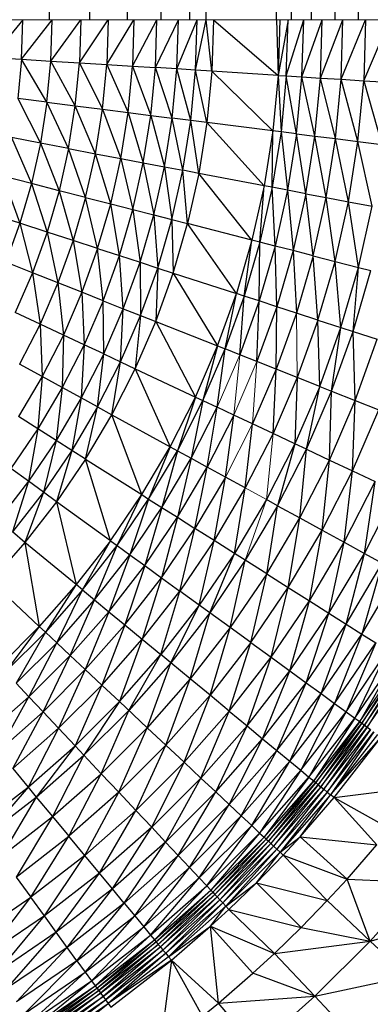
# Paper-space layout '_Front' of a CAD drawing. Header units: millimetres. Extents: x 0 to 1300, y 0 to 650.
# Tile 33 of 51: x 1285 to 1291, y 9 to 26. Entities that reach past the tile are written whole.
import ezdxf

# ---------------------------------------------------------------- set-up
doc = ezdxf.new("R2010")
doc.units = ezdxf.units.MM

psp = doc.layouts.new('_Front')

# ---------------------------------------------------------------- linework, layer by layer
at = {"color": 7, "linetype": 'Continuous', "lineweight": 25}
for p, q in [((1285.657, 26.301), (1286.369, 624.049)), ((1285.657, 26.301), (1285.657, 624.049)), ((1286.369, 26.301), (1287.029, 624.049)), ((1286.369, 26.301), (1286.369, 624.049)), ((1287.029, 26.301), (1287.029, 624.049)), ((1287.029, 26.301), (1287.618, 624.049)), ((1287.618, 26.301), (1287.618, 624.049)), ((1287.618, 26.301), (1288.123, 624.049)), ((1288.123, 26.301), (1288.411, 624.049)), ((1288.123, 26.301), (1288.123, 624.049)), ((1289.648, 26.301), (1288.411, 624.049)), ((1288.411, 26.301), (1288.411, 624.049)), ((1289.91, 26.301), (1289.648, 624.049)), ((1289.648, 26.301), (1289.648, 624.049)), ((1290.264, 26.301), (1289.91, 624.049)), ((1289.91, 26.301), (1289.91, 624.049)), ((1290.676, 26.301), (1290.264, 624.049)), ((1290.264, 26.301), (1290.264, 624.049)), ((1291.086, 26.301), (1290.676, 624.049)), ((1290.676, 26.301), (1290.676, 624.049)), ((1291.086, 26.301), (1291.086, 624.049)), ((1285.189, 26.301), (1284.647, 25.638)), ((1285.167, 25.605), (1285.705, 26.301)), ((1285.167, 25.605), (1285.189, 26.301)), ((1285.682, 25.573), (1286.207, 26.301)), ((1285.682, 25.573), (1285.705, 26.301)), ((1286.183, 25.542), (1286.689, 26.301)), ((1286.207, 26.301), (1286.183, 25.542)), ((1286.664, 25.511), (1287.143, 26.301)), ((1286.689, 26.301), (1286.664, 25.511)), ((1287.117, 25.483), (1287.545, 26.301)), ((1287.143, 26.301), (1287.117, 25.483)), ((1287.519, 25.458), (1287.925, 26.301)), ((1287.519, 25.458), (1287.545, 26.301)), ((1287.898, 25.434), (1288.252, 26.301)), ((1287.898, 25.434), (1287.925, 26.301)), ((1288.224, 25.413), (1288.411, 26.301)), ((1288.224, 25.413), (1288.252, 26.301)), ((1288.51, 25.395), (1288.411, 26.301)), ((1288.538, 26.301), (1288.51, 25.395)), ((1288.538, 26.301), (1289.676, 25.322)), ((1289.648, 26.301), (1289.676, 25.322)), ((1289.851, 26.301), (1289.676, 25.322)), ((1289.706, 26.301), (1289.676, 25.322)), ((1289.82, 25.313), (1290.126, 26.301)), ((1289.82, 25.313), (1289.851, 26.301)), ((1290.094, 25.296), (1290.451, 26.301)), ((1290.094, 25.296), (1290.126, 26.301)), ((1290.419, 25.275), (1290.815, 26.301)), ((1290.419, 25.275), (1290.451, 26.301)), ((1290.782, 25.252), (1291.213, 26.301)), ((1290.782, 25.252), (1290.815, 26.301)), ((1291.179, 25.227), (1291.636, 26.301)), ((1291.213, 26.301), (1291.179, 25.227)), ((1284.647, 25.638), (1285.167, 25.605)), ((1285.167, 25.605), (1285.102, 24.913)), ((1285.167, 25.605), (1285.682, 25.573)), ((1285.613, 24.848), (1285.167, 25.605)), ((1285.613, 24.848), (1285.682, 25.573)), ((1285.682, 25.573), (1286.183, 25.542)), ((1286.112, 24.785), (1285.682, 25.573)), ((1286.112, 24.785), (1286.183, 25.542)), ((1286.183, 25.542), (1286.664, 25.511)), ((1286.183, 25.542), (1286.59, 24.725)), ((1286.59, 24.725), (1286.664, 25.511)), ((1286.664, 25.511), (1287.117, 25.483)), ((1286.664, 25.511), (1287.04, 24.668)), ((1287.04, 24.668), (1287.117, 25.483)), ((1287.117, 25.483), (1287.519, 25.458)), ((1287.117, 25.483), (1287.439, 24.618)), ((1287.439, 24.618), (1287.519, 25.458)), ((1287.816, 24.57), (1287.519, 25.458)), ((1287.898, 25.434), (1287.519, 25.458)), ((1287.816, 24.57), (1287.898, 25.434)), ((1288.224, 25.413), (1287.898, 25.434)), ((1288.141, 24.529), (1287.898, 25.434)), ((1288.141, 24.529), (1288.224, 25.413)), ((1288.51, 25.395), (1288.224, 25.413)), ((1288.425, 24.493), (1288.224, 25.413)), ((1288.51, 25.395), (1288.425, 24.493)), ((1289.676, 25.322), (1288.51, 25.395)), ((1289.583, 24.347), (1288.51, 25.395)), ((1289.676, 25.322), (1289.583, 24.347)), ((1289.676, 25.322), (1289.727, 24.329)), ((1289.676, 25.322), (1289.82, 25.313)), ((1289.82, 25.313), (1289.727, 24.329)), ((1289.999, 24.294), (1289.82, 25.313)), ((1289.82, 25.313), (1290.094, 25.296)), ((1289.999, 24.294), (1290.094, 25.296)), ((1290.094, 25.296), (1290.419, 25.275)), ((1290.323, 24.253), (1290.094, 25.296)), ((1290.323, 24.253), (1290.419, 25.275)), ((1290.419, 25.275), (1290.782, 25.252)), ((1290.683, 24.208), (1290.419, 25.275)), ((1290.683, 24.208), (1290.782, 25.252)), ((1290.782, 25.252), (1291.179, 25.227)), ((1291.078, 24.158), (1290.782, 25.252)), ((1291.078, 24.158), (1291.179, 25.227)), ((1291.179, 25.227), (1291.602, 25.201)), ((1291.179, 25.227), (1291.498, 24.105)), ((1285.102, 24.913), (1285.499, 24.129)), ((1285.613, 24.848), (1285.102, 24.913)), ((1285.613, 24.848), (1285.499, 24.129)), ((1285.613, 24.848), (1286.112, 24.785)), ((1285.993, 24.035), (1285.613, 24.848)), ((1285.993, 24.035), (1286.112, 24.785)), ((1286.112, 24.785), (1286.59, 24.725)), ((1286.466, 23.944), (1286.112, 24.785)), ((1286.466, 23.944), (1286.59, 24.725)), ((1286.59, 24.725), (1286.912, 23.859)), ((1286.59, 24.725), (1287.04, 24.668)), ((1286.912, 23.859), (1287.04, 24.668)), ((1287.04, 24.668), (1287.439, 24.618)), ((1287.04, 24.668), (1287.307, 23.784)), ((1287.307, 23.784), (1287.439, 24.618)), ((1287.439, 24.618), (1287.816, 24.57)), ((1287.439, 24.618), (1287.68, 23.713)), ((1287.68, 23.713), (1287.816, 24.57)), ((1288.141, 24.529), (1287.816, 24.57)), ((1288.002, 23.652), (1287.816, 24.57)), ((1288.002, 23.652), (1288.141, 24.529)), ((1288.425, 24.493), (1288.141, 24.529)), ((1288.283, 23.598), (1288.141, 24.529)), ((1288.425, 24.493), (1288.283, 23.598)), ((1289.43, 23.379), (1288.425, 24.493)), ((1289.583, 24.347), (1288.425, 24.493)), ((1289.583, 24.347), (1289.43, 23.379)), ((1289.572, 23.352), (1289.583, 24.347)), ((1289.727, 24.329), (1289.572, 23.352)), ((1289.727, 24.329), (1289.583, 24.347)), ((1289.999, 24.294), (1289.727, 24.329)), ((1289.727, 24.329), (1289.842, 23.301)), ((1289.999, 24.294), (1289.842, 23.301)), ((1290.162, 23.24), (1289.999, 24.294)), ((1289.999, 24.294), (1290.323, 24.253)), ((1290.162, 23.24), (1290.323, 24.253)), ((1290.519, 23.171), (1290.323, 24.253)), ((1290.323, 24.253), (1290.683, 24.208)), ((1284.993, 24.226), (1285.34, 23.418)), ((1285.499, 24.129), (1284.993, 24.226)), ((1285.499, 24.129), (1285.34, 23.418)), ((1285.993, 24.035), (1285.499, 24.129)), ((1285.499, 24.129), (1285.827, 23.293)), ((1290.519, 23.171), (1290.683, 24.208)), ((1290.683, 24.208), (1291.078, 24.158)), ((1290.91, 23.097), (1290.683, 24.208)), ((1290.91, 23.097), (1291.078, 24.158)), ((1291.078, 24.158), (1291.498, 24.105)), ((1291.326, 23.018), (1291.078, 24.158)), ((1285.993, 24.035), (1285.827, 23.293)), ((1286.294, 23.174), (1285.993, 24.035)), ((1285.993, 24.035), (1286.466, 23.944)), ((1286.294, 23.174), (1286.466, 23.944)), ((1286.466, 23.944), (1286.912, 23.859)), ((1286.734, 23.061), (1286.466, 23.944)), ((1286.734, 23.061), (1286.912, 23.859)), ((1286.912, 23.859), (1287.123, 22.961)), ((1286.912, 23.859), (1287.307, 23.784)), ((1287.123, 22.961), (1287.307, 23.784)), ((1287.307, 23.784), (1287.68, 23.713)), ((1287.307, 23.784), (1287.491, 22.866)), ((1287.491, 22.866), (1287.68, 23.713)), ((1287.68, 23.713), (1287.808, 22.785)), ((1287.68, 23.713), (1288.002, 23.652)), ((1287.808, 22.785), (1288.002, 23.652)), ((1288.283, 23.598), (1288.002, 23.652)), ((1288.085, 22.714), (1288.002, 23.652)), ((1288.283, 23.598), (1288.085, 22.714)), ((1289.43, 23.379), (1288.283, 23.598)), ((1289.216, 22.423), (1288.283, 23.598)), ((1285.34, 23.418), (1284.841, 23.547)), ((1284.841, 23.547), (1285.137, 22.719)), ((1285.34, 23.418), (1285.137, 22.719)), ((1285.827, 23.293), (1285.34, 23.418)), ((1285.34, 23.418), (1285.615, 22.564)), ((1285.827, 23.293), (1285.615, 22.564)), ((1285.827, 23.293), (1286.074, 22.415)), ((1286.294, 23.174), (1285.827, 23.293)), ((1289.43, 23.379), (1289.216, 22.423)), ((1289.357, 22.387), (1289.43, 23.379)), ((1289.572, 23.352), (1289.357, 22.387)), ((1289.572, 23.352), (1289.43, 23.379)), ((1289.623, 22.319), (1289.572, 23.352)), ((1289.842, 23.301), (1289.572, 23.352)), ((1289.842, 23.301), (1289.623, 22.319)), ((1289.842, 23.301), (1289.938, 22.238)), ((1290.162, 23.24), (1289.842, 23.301)), ((1290.162, 23.24), (1289.938, 22.238)), ((1290.162, 23.24), (1290.519, 23.171)), ((1290.29, 22.147), (1290.162, 23.24)), ((1286.294, 23.174), (1286.074, 22.415)), ((1286.505, 22.275), (1286.294, 23.174)), ((1286.294, 23.174), (1286.734, 23.061)), ((1286.505, 22.275), (1286.734, 23.061)), ((1286.734, 23.061), (1287.123, 22.961)), ((1286.888, 22.15), (1286.734, 23.061)), ((1290.29, 22.147), (1290.519, 23.171)), ((1290.519, 23.171), (1290.91, 23.097)), ((1290.676, 22.048), (1290.519, 23.171)), ((1290.676, 22.048), (1290.91, 23.097)), ((1290.91, 23.097), (1291.326, 23.018)), ((1291.086, 21.943), (1290.91, 23.097)), ((1285.137, 22.719), (1284.647, 22.878)), ((1286.888, 22.15), (1287.123, 22.961)), ((1287.123, 22.961), (1287.249, 22.033)), ((1287.123, 22.961), (1287.491, 22.866)), ((1287.249, 22.033), (1287.491, 22.866)), ((1287.491, 22.866), (1287.808, 22.785)), ((1287.491, 22.866), (1287.56, 21.932)), ((1291.086, 21.943), (1291.326, 23.018)), ((1285.137, 22.719), (1284.891, 22.034)), ((1285.615, 22.564), (1285.137, 22.719)), ((1285.137, 22.719), (1285.358, 21.849)), ((1287.56, 21.932), (1287.808, 22.785)), ((1287.808, 22.785), (1288.085, 22.714)), ((1287.808, 22.785), (1287.832, 21.843)), ((1287.832, 21.843), (1288.085, 22.714)), ((1289.216, 22.423), (1288.085, 22.714)), ((1288.943, 21.483), (1288.085, 22.714)), ((1285.615, 22.564), (1285.358, 21.849)), ((1286.074, 22.415), (1285.615, 22.564)), ((1285.615, 22.564), (1285.806, 21.672)), ((1286.074, 22.415), (1285.806, 21.672)), ((1286.505, 22.275), (1286.074, 22.415)), ((1286.074, 22.415), (1286.228, 21.505)), ((1289.216, 22.423), (1288.943, 21.483)), ((1289.081, 21.438), (1289.216, 22.423)), ((1289.357, 22.387), (1289.081, 21.438)), ((1289.357, 22.387), (1289.216, 22.423)), ((1289.342, 21.353), (1289.357, 22.387)), ((1289.623, 22.319), (1289.357, 22.387)), ((1286.505, 22.275), (1286.228, 21.505)), ((1286.505, 22.275), (1286.888, 22.15)), ((1286.602, 21.357), (1286.505, 22.275)), ((1289.623, 22.319), (1289.342, 21.353)), ((1289.938, 22.238), (1289.623, 22.319)), ((1289.652, 21.252), (1289.623, 22.319)), ((1289.938, 22.238), (1289.652, 21.252)), ((1290.29, 22.147), (1289.938, 22.238)), ((1289.938, 22.238), (1289.998, 21.14)), ((1285.358, 21.849), (1284.891, 22.034)), ((1286.602, 21.357), (1286.888, 22.15)), ((1286.888, 22.15), (1287.249, 22.033)), ((1286.955, 21.217), (1286.888, 22.15)), ((1286.955, 21.217), (1287.249, 22.033)), ((1287.249, 22.033), (1287.259, 21.096)), ((1287.249, 22.033), (1287.56, 21.932)), ((1290.29, 22.147), (1289.998, 21.14)), ((1290.29, 22.147), (1290.676, 22.048)), ((1290.376, 21.017), (1290.29, 22.147)), ((1290.376, 21.017), (1290.676, 22.048)), ((1290.676, 22.048), (1291.086, 21.943)), ((1290.779, 20.886), (1290.676, 22.048)), ((1285.358, 21.849), (1285.056, 21.152)), ((1286.228, 21.505), (1285.358, 21.849)), ((1285.358, 21.849), (1285.492, 20.947)), ((1287.259, 21.096), (1287.56, 21.932)), ((1287.56, 21.932), (1287.525, 20.991)), ((1287.525, 20.991), (1287.832, 21.843)), ((1287.56, 21.932), (1287.832, 21.843)), ((1287.832, 21.843), (1288.611, 20.561)), ((1287.832, 21.843), (1288.943, 21.483)), ((1290.779, 20.886), (1291.086, 21.943)), ((1290.994, 20.816), (1291.086, 21.943)), ((1290.994, 20.816), (1291.305, 21.887)), ((1291.086, 21.943), (1291.305, 21.887)), ((1285.806, 21.672), (1285.492, 20.947)), ((1285.806, 21.672), (1285.903, 20.753)), ((1286.228, 21.505), (1285.903, 20.753)), ((1286.602, 21.357), (1286.228, 21.505)), ((1286.228, 21.505), (1286.267, 20.582)), ((1288.611, 20.561), (1288.943, 21.483)), ((1288.746, 20.508), (1288.943, 21.483)), ((1289.081, 21.438), (1288.943, 21.483)), ((1286.602, 21.357), (1286.267, 20.582)), ((1286.602, 21.357), (1286.955, 21.217)), ((1286.611, 20.42), (1286.602, 21.357)), ((1289.081, 21.438), (1288.746, 20.508)), ((1289.001, 20.406), (1289.081, 21.438)), ((1289.342, 21.353), (1289.001, 20.406)), ((1289.342, 21.353), (1289.081, 21.438)), ((1289.304, 20.287), (1289.342, 21.353)), ((1289.652, 21.252), (1289.342, 21.353)), ((1285.492, 20.947), (1285.056, 21.152)), ((1286.611, 20.42), (1286.955, 21.217)), ((1286.907, 20.281), (1286.955, 21.217)), ((1286.955, 21.217), (1287.259, 21.096)), ((1289.652, 21.252), (1289.304, 20.287)), ((1289.642, 20.153), (1289.652, 21.252)), ((1289.998, 21.14), (1289.642, 20.153)), ((1289.998, 21.14), (1289.652, 21.252)), ((1290.376, 21.017), (1289.998, 21.14)), ((1286.907, 20.281), (1287.259, 21.096)), ((1287.259, 21.096), (1287.165, 20.159)), ((1287.165, 20.159), (1287.525, 20.991)), ((1287.259, 21.096), (1287.525, 20.991)), ((1287.525, 20.991), (1288.611, 20.561)), ((1287.525, 20.991), (1288.222, 19.662)), ((1290.376, 21.017), (1290.012, 20.006)), ((1290.406, 19.85), (1290.376, 21.017)), ((1290.376, 21.017), (1290.779, 20.886)), ((1285.492, 20.947), (1285.134, 20.243)), ((1285.492, 20.947), (1285.531, 20.024)), ((1285.903, 20.753), (1285.492, 20.947)), ((1290.406, 19.85), (1290.779, 20.886)), ((1290.616, 19.767), (1290.779, 20.886)), ((1290.616, 19.767), (1290.994, 20.816)), ((1290.779, 20.886), (1290.994, 20.816)), ((1291.031, 19.603), (1290.994, 20.816)), ((1290.994, 20.816), (1291.418, 20.678)), ((1285.903, 20.753), (1285.531, 20.024)), ((1285.903, 20.753), (1285.884, 19.83)), ((1286.267, 20.582), (1285.903, 20.753)), ((1291.031, 19.603), (1291.418, 20.678)), ((1286.267, 20.582), (1285.884, 19.83)), ((1286.267, 20.582), (1286.217, 19.647)), ((1286.611, 20.42), (1286.267, 20.582)), ((1288.222, 19.662), (1288.611, 20.561)), ((1288.611, 20.561), (1288.353, 19.6)), ((1288.353, 19.6), (1288.746, 20.508)), ((1288.602, 19.483), (1288.746, 20.508)), ((1288.611, 20.561), (1288.746, 20.508)), ((1289.001, 20.406), (1288.746, 20.508)), ((1286.611, 20.42), (1286.217, 19.647)), ((1286.503, 19.49), (1286.611, 20.42)), ((1286.503, 19.49), (1286.907, 20.281)), ((1286.611, 20.42), (1286.907, 20.281)), ((1286.754, 19.352), (1286.907, 20.281)), ((1286.907, 20.281), (1287.165, 20.159)), ((1289.304, 20.287), (1289.001, 20.406)), ((1289.642, 20.153), (1289.304, 20.287)), ((1285.531, 20.024), (1285.134, 20.243)), ((1286.754, 19.352), (1287.165, 20.159)), ((1287.165, 20.159), (1288.222, 19.662)), ((1287.165, 20.159), (1287.778, 18.789)), ((1289.642, 20.153), (1289.225, 19.19)), ((1289.586, 19.02), (1289.642, 20.153)), ((1290.012, 20.006), (1289.642, 20.153)), ((1285.531, 20.024), (1285.115, 19.319)), ((1285.531, 20.024), (1285.454, 19.104)), ((1285.884, 19.83), (1285.531, 20.024)), ((1290.012, 20.006), (1289.586, 19.02)), ((1290.012, 20.006), (1289.968, 18.84)), ((1290.406, 19.85), (1290.012, 20.006)), ((1285.884, 19.83), (1285.454, 19.104)), ((1285.884, 19.83), (1285.775, 18.9)), ((1286.217, 19.647), (1285.884, 19.83)), ((1290.406, 19.85), (1289.968, 18.84)), ((1290.173, 18.744), (1290.406, 19.85)), ((1290.173, 18.744), (1290.616, 19.767)), ((1290.406, 19.85), (1290.616, 19.767)), ((1290.577, 18.554), (1290.616, 19.767)), ((1290.616, 19.767), (1291.031, 19.603)), ((1286.217, 19.647), (1285.775, 18.9)), ((1286.217, 19.647), (1286.051, 18.725)), ((1286.503, 19.49), (1286.217, 19.647)), ((1287.778, 18.789), (1288.222, 19.662)), ((1288.222, 19.662), (1287.905, 18.719)), ((1287.905, 18.719), (1288.353, 19.6)), ((1288.353, 19.6), (1288.145, 18.587)), ((1288.222, 19.662), (1288.353, 19.6)), ((1288.353, 19.6), (1288.602, 19.483)), ((1290.577, 18.554), (1291.031, 19.603)), ((1290.983, 18.363), (1291.031, 19.603)), ((1291.031, 19.603), (1291.448, 19.438)), ((1286.503, 19.49), (1286.051, 18.725)), ((1286.293, 18.572), (1286.503, 19.49)), ((1286.503, 19.49), (1286.754, 19.352)), ((1288.145, 18.587), (1288.602, 19.483)), ((1288.431, 18.43), (1288.602, 19.483)), ((1288.896, 19.345), (1288.602, 19.483)), ((1290.983, 18.363), (1291.448, 19.438)), ((1285.454, 19.104), (1285.115, 19.319)), ((1286.293, 18.572), (1286.754, 19.352)), ((1287.279, 17.946), (1286.754, 19.352)), ((1286.754, 19.352), (1287.778, 18.789)), ((1288.896, 19.345), (1288.431, 18.43)), ((1288.749, 18.255), (1288.896, 19.345)), ((1289.225, 19.19), (1288.896, 19.345)), ((1285.454, 19.104), (1284.98, 18.406)), ((1285.454, 19.104), (1285.287, 18.183)), ((1285.775, 18.9), (1285.454, 19.104)), ((1289.098, 18.063), (1289.225, 19.19)), ((1289.586, 19.02), (1289.225, 19.19)), ((1285.775, 18.9), (1285.287, 18.183)), ((1285.775, 18.9), (1285.552, 17.991)), ((1286.051, 18.725), (1285.775, 18.9)), ((1289.586, 19.02), (1289.098, 18.063)), ((1289.968, 18.84), (1289.586, 19.02)), ((1286.051, 18.725), (1285.552, 17.991)), ((1286.051, 18.725), (1285.783, 17.822)), ((1286.293, 18.572), (1286.051, 18.725)), ((1287.279, 17.946), (1287.778, 18.789)), ((1287.778, 18.789), (1287.401, 17.868)), ((1287.401, 17.868), (1287.905, 18.719)), ((1287.905, 18.719), (1287.633, 17.721)), ((1287.778, 18.789), (1287.905, 18.719)), ((1287.905, 18.719), (1288.145, 18.587)), ((1289.968, 18.84), (1289.469, 17.859)), ((1289.968, 18.84), (1289.667, 17.751)), ((1289.667, 17.751), (1290.173, 18.744)), ((1290.173, 18.744), (1289.968, 18.84)), ((1290.058, 17.535), (1290.173, 18.744)), ((1290.173, 18.744), (1290.577, 18.554)), ((1286.293, 18.572), (1285.783, 17.822)), ((1286.293, 18.572), (1287.279, 17.946)), ((1286.728, 17.136), (1286.293, 18.572)), ((1287.633, 17.721), (1288.145, 18.587)), ((1288.145, 18.587), (1287.908, 17.547)), ((1288.145, 18.587), (1288.431, 18.43)), ((1290.058, 17.535), (1290.577, 18.554)), ((1290.452, 17.319), (1290.577, 18.554)), ((1290.577, 18.554), (1290.983, 18.363)), ((1285.287, 18.183), (1284.98, 18.406)), ((1287.908, 17.547), (1288.431, 18.43)), ((1288.215, 17.352), (1288.431, 18.43)), ((1288.749, 18.255), (1288.431, 18.43)), ((1290.452, 17.319), (1290.983, 18.363)), ((1290.837, 17.107), (1290.983, 18.363)), ((1290.983, 18.363), (1291.381, 18.176)), ((1288.749, 18.255), (1288.215, 17.352)), ((1288.551, 17.139), (1288.749, 18.255)), ((1289.098, 18.063), (1288.749, 18.255)), ((1285.287, 18.183), (1284.755, 17.497)), ((1285.287, 18.183), (1285.008, 17.289)), ((1285.552, 17.991), (1285.287, 18.183)), ((1289.098, 18.063), (1288.551, 17.139)), ((1288.908, 16.912), (1289.098, 18.063)), ((1290.837, 17.107), (1291.381, 18.176)), ((1291.191, 16.912), (1291.381, 18.176)), ((1285.552, 17.991), (1285.008, 17.289)), ((1285.552, 17.991), (1285.228, 17.106)), ((1285.783, 17.822), (1285.552, 17.991)), ((1286.728, 17.136), (1287.279, 17.946)), ((1286.846, 17.051), (1287.279, 17.946)), ((1286.846, 17.051), (1287.401, 17.868)), ((1287.401, 17.868), (1287.068, 16.889)), ((1287.279, 17.946), (1287.401, 17.868)), ((1287.401, 17.868), (1287.633, 17.721)), ((1289.469, 17.859), (1288.908, 16.912)), ((1289.667, 17.751), (1289.469, 17.859)), ((1291.191, 16.912), (1291.747, 18.003)), ((1285.783, 17.822), (1285.228, 17.106)), ((1286.728, 17.136), (1285.783, 17.822)), ((1285.783, 17.822), (1286.128, 16.362)), ((1287.068, 16.889), (1287.633, 17.721)), ((1287.633, 17.721), (1287.331, 16.698)), ((1287.633, 17.721), (1287.908, 17.547)), ((1289.667, 17.751), (1289.099, 16.791)), ((1289.476, 16.552), (1289.667, 17.751)), ((1289.667, 17.751), (1290.058, 17.535)), ((1287.331, 16.698), (1287.908, 17.547)), ((1287.908, 17.547), (1287.625, 16.484)), ((1287.908, 17.547), (1288.215, 17.352)), ((1289.476, 16.552), (1290.058, 17.535)), ((1289.855, 16.311), (1290.058, 17.535)), ((1290.058, 17.535), (1290.452, 17.319)), ((1287.625, 16.484), (1288.215, 17.352)), ((1287.948, 16.25), (1288.215, 17.352)), ((1288.551, 17.139), (1288.215, 17.352)), ((1285.228, 17.106), (1285.008, 17.289)), ((1289.855, 16.311), (1290.452, 17.319)), ((1290.226, 16.076), (1290.452, 17.319)), ((1290.452, 17.319), (1290.837, 17.107)), ((1285.228, 17.106), (1284.629, 16.427)), ((1285.228, 17.106), (1285.48, 15.627)), ((1286.128, 16.362), (1285.228, 17.106)), ((1286.728, 17.136), (1286.128, 16.362)), ((1286.24, 16.27), (1286.728, 17.136)), ((1286.24, 16.27), (1286.846, 17.051)), ((1286.451, 16.094), (1286.846, 17.051)), ((1286.728, 17.136), (1286.846, 17.051)), ((1286.846, 17.051), (1287.068, 16.889)), ((1288.551, 17.139), (1287.948, 16.25)), ((1288.29, 16.001), (1288.551, 17.139)), ((1288.908, 16.912), (1288.551, 17.139)), ((1290.226, 16.076), (1290.837, 17.107)), ((1290.568, 15.859), (1290.837, 17.107)), ((1290.837, 17.107), (1291.191, 16.912)), ((1286.451, 16.094), (1287.068, 16.889)), ((1287.068, 16.889), (1286.702, 15.887)), ((1287.068, 16.889), (1287.331, 16.698)), ((1288.908, 16.912), (1288.29, 16.001)), ((1288.473, 15.869), (1288.908, 16.912)), ((1289.099, 16.791), (1288.908, 16.912)), ((1290.568, 15.859), (1291.191, 16.912)), ((1290.869, 15.668), (1291.191, 16.912)), ((1291.191, 16.912), (1291.503, 16.741)), ((1286.702, 15.887), (1287.331, 16.698)), ((1287.331, 16.698), (1286.982, 15.655)), ((1287.331, 16.698), (1287.625, 16.484)), ((1289.099, 16.791), (1288.473, 15.869)), ((1288.834, 15.606), (1289.099, 16.791)), ((1289.476, 16.552), (1289.099, 16.791)), ((1290.869, 15.668), (1291.503, 16.741)), ((1291.503, 16.741), (1291.145, 15.493)), ((1286.982, 15.655), (1287.625, 16.484)), ((1287.625, 16.484), (1287.289, 15.401)), ((1287.625, 16.484), (1287.948, 16.25)), ((1289.476, 16.552), (1288.834, 15.606)), ((1289.197, 15.342), (1289.476, 16.552)), ((1289.476, 16.552), (1289.855, 16.311)), ((1291.145, 15.493), (1291.79, 16.583)), ((1285.48, 15.627), (1284.629, 16.427)), ((1286.128, 16.362), (1285.48, 15.627)), ((1286.128, 16.362), (1285.586, 15.528)), ((1286.24, 16.27), (1286.128, 16.362)), ((1289.197, 15.342), (1289.855, 16.311)), ((1289.553, 15.084), (1289.855, 16.311)), ((1289.855, 16.311), (1290.226, 16.076)), ((1286.24, 16.27), (1285.586, 15.528)), ((1285.786, 15.34), (1286.24, 16.27)), ((1286.24, 16.27), (1286.451, 16.094)), ((1287.289, 15.401), (1287.948, 16.25)), ((1287.615, 15.132), (1287.948, 16.25)), ((1288.29, 16.001), (1287.948, 16.25)), ((1285.786, 15.34), (1286.451, 16.094)), ((1286.023, 15.117), (1286.451, 16.094)), ((1286.451, 16.094), (1286.702, 15.887)), ((1288.29, 16.001), (1287.615, 15.132)), ((1287.789, 14.988), (1288.29, 16.001)), ((1288.473, 15.869), (1288.29, 16.001)), ((1289.553, 15.084), (1290.226, 16.076)), ((1289.88, 14.846), (1290.226, 16.076)), ((1290.226, 16.076), (1290.568, 15.859)), ((1286.023, 15.117), (1286.702, 15.887)), ((1286.702, 15.887), (1286.288, 14.868)), ((1286.702, 15.887), (1286.982, 15.655)), ((1288.473, 15.869), (1287.789, 14.988)), ((1288.133, 14.703), (1288.473, 15.869)), ((1288.834, 15.606), (1288.473, 15.869)), ((1289.88, 14.846), (1290.568, 15.859)), ((1290.168, 14.637), (1290.568, 15.859)), ((1290.568, 15.859), (1290.869, 15.668)), ((1285.48, 15.627), (1284.788, 14.934)), ((1285.48, 15.627), (1284.887, 14.829)), ((1285.586, 15.528), (1285.48, 15.627)), ((1286.288, 14.868), (1286.982, 15.655)), ((1286.982, 15.655), (1286.579, 14.596)), ((1286.982, 15.655), (1287.289, 15.401)), ((1288.834, 15.606), (1288.133, 14.703)), ((1288.479, 14.417), (1288.834, 15.606)), ((1289.197, 15.342), (1288.834, 15.606)), ((1290.168, 14.637), (1290.869, 15.668)), ((1290.432, 14.445), (1290.869, 15.668)), ((1290.869, 15.668), (1291.145, 15.493)), ((1285.586, 15.528), (1284.887, 14.829)), ((1285.586, 15.528), (1285.075, 14.629)), ((1285.786, 15.34), (1285.586, 15.528)), ((1290.432, 14.445), (1291.145, 15.493)), ((1291.145, 15.493), (1290.667, 14.274)), ((1291.145, 15.493), (1291.39, 15.337)), ((1285.786, 15.34), (1285.075, 14.629)), ((1285.298, 14.391), (1285.786, 15.34)), ((1285.786, 15.34), (1286.023, 15.117)), ((1286.579, 14.596), (1287.289, 15.401)), ((1287.289, 15.401), (1286.887, 14.306)), ((1287.289, 15.401), (1287.615, 15.132)), ((1289.197, 15.342), (1288.479, 14.417)), ((1288.818, 14.137), (1289.197, 15.342)), ((1289.197, 15.342), (1289.553, 15.084)), ((1290.667, 14.274), (1291.39, 15.337)), ((1291.39, 15.337), (1290.869, 14.127)), ((1285.298, 14.391), (1286.023, 15.117)), ((1285.547, 14.126), (1286.023, 15.117)), ((1286.023, 15.117), (1286.288, 14.868)), ((1286.887, 14.306), (1287.615, 15.132)), ((1287.052, 14.151), (1287.615, 15.132)), ((1287.789, 14.988), (1287.615, 15.132)), ((1288.818, 14.137), (1289.553, 15.084)), ((1289.13, 13.879), (1289.553, 15.084)), ((1289.553, 15.084), (1290.168, 14.637)), ((1290.869, 14.127), (1291.6, 15.204)), ((1291.6, 15.204), (1291.023, 14.016)), ((1291.023, 14.016), (1291.761, 15.102)), ((1291.761, 15.102), (1291.111, 13.952)), ((1287.789, 14.988), (1287.052, 14.151)), ((1287.377, 13.846), (1287.789, 14.988)), ((1288.133, 14.703), (1287.789, 14.988)), ((1291.111, 13.952), (1291.853, 15.043)), ((1291.853, 15.043), (1291.149, 13.924)), ((1291.149, 13.924), (1291.892, 15.018)), ((1291.892, 15.018), (1291.194, 13.891)), ((1291.194, 13.891), (1291.94, 14.988)), ((1291.94, 14.988), (1291.241, 13.857)), ((1291.241, 13.857), (1291.989, 14.957)), ((1285.547, 14.126), (1286.288, 14.868)), ((1286.288, 14.868), (1285.819, 13.836)), ((1286.288, 14.868), (1286.579, 14.596)), ((1289.13, 13.879), (1289.88, 14.846)), ((1289.404, 13.652), (1289.88, 14.846)), ((1285.298, 14.391), (1285.075, 14.629)), ((1285.819, 13.836), (1286.579, 14.596)), ((1286.579, 14.596), (1286.109, 13.528)), ((1286.579, 14.596), (1286.887, 14.306)), ((1288.133, 14.703), (1287.377, 13.846)), ((1287.704, 13.538), (1288.133, 14.703)), ((1288.479, 14.417), (1288.133, 14.703)), ((1289.404, 13.652), (1290.168, 14.637)), ((1289.656, 13.443), (1290.168, 14.637)), ((1290.168, 14.637), (1290.432, 14.445)), ((1285.298, 14.391), (1284.528, 13.713)), ((1284.76, 13.432), (1285.298, 14.391)), ((1285.298, 14.391), (1285.547, 14.126)), ((1288.479, 14.417), (1287.704, 13.538)), ((1288.025, 13.237), (1288.479, 14.417)), ((1288.818, 14.137), (1288.479, 14.417)), ((1289.656, 13.443), (1290.432, 14.445)), ((1289.88, 13.258), (1290.432, 14.445)), ((1290.432, 14.445), (1290.667, 14.274)), ((1286.109, 13.528), (1286.887, 14.306)), ((1286.887, 14.306), (1286.263, 13.363)), ((1287.377, 13.846), (1286.887, 14.306)), ((1289.88, 13.258), (1290.667, 14.274)), ((1290.667, 14.274), (1290.072, 13.099)), ((1290.667, 14.274), (1290.869, 14.127)), ((1284.76, 13.432), (1285.547, 14.126)), ((1285.013, 13.126), (1285.547, 14.126)), ((1285.547, 14.126), (1285.819, 13.836)), ((1286.263, 13.363), (1287.052, 14.151)), ((1286.569, 13.037), (1287.052, 14.151)), ((1288.818, 14.137), (1288.025, 13.237)), ((1288.32, 12.96), (1288.818, 14.137)), ((1288.818, 14.137), (1289.13, 13.879)), ((1290.072, 13.099), (1290.869, 14.127)), ((1290.869, 14.127), (1290.218, 12.978)), ((1290.869, 14.127), (1291.023, 14.016)), ((1288.32, 12.96), (1289.13, 13.879)), ((1288.579, 12.717), (1289.13, 13.879)), ((1289.13, 13.879), (1289.404, 13.652)), ((1290.218, 12.978), (1291.023, 14.016)), ((1291.023, 14.016), (1290.302, 12.909)), ((1290.302, 12.909), (1291.111, 13.952)), ((1291.111, 13.952), (1290.338, 12.879)), ((1290.338, 12.879), (1291.149, 13.924)), ((1291.149, 13.924), (1290.381, 12.843)), ((1290.381, 12.843), (1291.194, 13.891)), ((1291.194, 13.891), (1290.426, 12.806)), ((1290.426, 12.806), (1291.241, 13.857)), ((1291.241, 13.857), (1290.48, 12.762)), ((1291.023, 14.016), (1291.111, 13.952)), ((1291.111, 13.952), (1291.149, 13.924)), ((1291.149, 13.924), (1291.194, 13.891)), ((1291.194, 13.891), (1291.241, 13.857)), ((1291.241, 13.857), (1291.297, 13.816)), ((1285.013, 13.126), (1285.819, 13.836)), ((1285.819, 13.836), (1285.283, 12.8)), ((1285.819, 13.836), (1286.109, 13.528)), ((1287.377, 13.846), (1286.569, 13.037)), ((1286.876, 12.71), (1287.377, 13.846)), ((1287.704, 13.538), (1287.377, 13.846)), ((1290.48, 12.762), (1291.297, 13.816)), ((1291.297, 13.816), (1290.537, 12.714)), ((1290.537, 12.714), (1291.358, 13.772)), ((1291.358, 13.772), (1290.598, 12.664)), ((1291.422, 13.726), (1290.598, 12.664)), ((1285.283, 12.8), (1286.109, 13.528)), ((1286.109, 13.528), (1285.427, 12.626)), ((1286.109, 13.528), (1286.263, 13.363)), ((1287.704, 13.538), (1286.876, 12.71)), ((1287.177, 12.39), (1287.704, 13.538)), ((1288.025, 13.237), (1287.704, 13.538)), ((1288.579, 12.717), (1289.404, 13.652)), ((1288.818, 12.493), (1289.404, 13.652)), ((1289.404, 13.652), (1289.656, 13.443)), ((1290.598, 12.664), (1291.484, 13.68)), ((1290.658, 12.615), (1291.484, 13.68)), ((1285.427, 12.626), (1286.263, 13.363)), ((1286.263, 13.363), (1285.712, 12.281)), ((1286.263, 13.363), (1286.569, 13.037)), ((1288.818, 12.493), (1289.656, 13.443)), ((1289.029, 12.294), (1289.656, 13.443)), ((1289.656, 13.443), (1289.88, 13.258)), ((1288.025, 13.237), (1287.177, 12.39)), ((1287.454, 12.095), (1288.025, 13.237)), ((1288.32, 12.96), (1288.025, 13.237)), ((1289.029, 12.294), (1289.88, 13.258)), ((1289.211, 12.123), (1289.88, 13.258)), ((1289.88, 13.258), (1290.072, 13.099)), ((1285.013, 13.126), (1285.283, 12.8)), ((1285.712, 12.281), (1286.569, 13.037)), ((1285.998, 11.936), (1286.569, 13.037)), ((1286.876, 12.71), (1286.569, 13.037)), ((1289.211, 12.123), (1290.072, 13.099)), ((1290.072, 13.099), (1289.35, 11.993)), ((1290.072, 13.099), (1290.218, 12.978)), ((1288.32, 12.96), (1287.454, 12.095)), ((1287.698, 11.835), (1288.32, 12.96)), ((1288.32, 12.96), (1288.579, 12.717)), ((1289.35, 11.993), (1290.218, 12.978)), ((1290.218, 12.978), (1289.429, 11.919)), ((1289.429, 11.919), (1290.302, 12.909)), ((1290.302, 12.909), (1289.463, 11.887)), ((1289.463, 11.887), (1290.338, 12.879)), ((1290.338, 12.879), (1289.504, 11.848)), ((1289.504, 11.848), (1290.381, 12.843)), ((1290.381, 12.843), (1289.546, 11.809)), ((1290.218, 12.978), (1290.302, 12.909)), ((1290.302, 12.909), (1290.338, 12.879)), ((1290.338, 12.879), (1290.381, 12.843)), ((1290.381, 12.843), (1290.426, 12.806)), ((1284.413, 12.125), (1285.283, 12.8)), ((1285.283, 12.8), (1284.546, 11.942)), ((1285.283, 12.8), (1285.427, 12.626)), ((1286.876, 12.71), (1285.998, 11.936)), ((1286.278, 11.597), (1286.876, 12.71)), ((1287.177, 12.39), (1286.876, 12.71)), ((1287.698, 11.835), (1288.579, 12.717)), ((1287.922, 11.597), (1288.579, 12.717)), ((1288.579, 12.717), (1288.818, 12.493)), ((1289.546, 11.809), (1290.426, 12.806)), ((1290.426, 12.806), (1289.597, 11.761)), ((1289.597, 11.761), (1290.48, 12.762)), ((1290.48, 12.762), (1289.652, 11.71)), ((1289.652, 11.71), (1290.537, 12.714)), ((1290.537, 12.714), (1289.709, 11.656)), ((1290.598, 12.664), (1289.709, 11.656)), ((1290.061, 11.924), (1290.598, 12.664)), ((1290.426, 12.806), (1290.48, 12.762)), ((1290.48, 12.762), (1290.537, 12.714)), ((1290.537, 12.714), (1290.598, 12.664)), ((1290.658, 12.615), (1290.598, 12.664)), ((1290.658, 12.615), (1292.227, 12.816)), ((1284.546, 11.942), (1285.427, 12.626)), ((1285.427, 12.626), (1284.809, 11.581)), ((1285.427, 12.626), (1285.712, 12.281)), ((1287.922, 11.597), (1288.818, 12.493)), ((1288.121, 11.385), (1288.818, 12.493)), ((1288.818, 12.493), (1289.029, 12.294)), ((1290.061, 11.924), (1290.658, 12.615)), ((1290.658, 12.615), (1291.645, 12.068)), ((1291.412, 11.786), (1290.658, 12.615)), ((1287.177, 12.39), (1286.278, 11.597)), ((1286.536, 11.285), (1287.177, 12.39)), ((1287.454, 12.095), (1287.177, 12.39)), ((1284.809, 11.581), (1285.712, 12.281)), ((1285.712, 12.281), (1285.072, 11.218)), ((1285.712, 12.281), (1285.998, 11.936)), ((1288.121, 11.385), (1289.029, 12.294)), ((1288.291, 11.203), (1289.029, 12.294)), ((1289.029, 12.294), (1289.211, 12.123)), ((1287.454, 12.095), (1286.536, 11.285)), ((1286.763, 11.011), (1287.454, 12.095)), ((1287.698, 11.835), (1287.454, 12.095)), ((1288.291, 11.203), (1289.211, 12.123)), ((1288.422, 11.065), (1289.211, 12.123)), ((1288.422, 11.065), (1289.35, 11.993)), ((1289.35, 11.993), (1288.496, 10.985)), ((1289.211, 12.123), (1289.35, 11.993)), ((1289.35, 11.993), (1289.429, 11.919)), ((1285.072, 11.218), (1285.998, 11.936)), ((1285.331, 10.862), (1285.998, 11.936)), ((1286.278, 11.597), (1285.998, 11.936)), ((1287.698, 11.835), (1286.763, 11.011)), ((1286.971, 10.759), (1287.698, 11.835)), ((1287.698, 11.835), (1287.922, 11.597)), ((1288.496, 10.985), (1289.429, 11.919)), ((1289.429, 11.919), (1288.528, 10.952)), ((1288.528, 10.952), (1289.463, 11.887)), ((1289.463, 11.887), (1288.566, 10.911)), ((1288.566, 10.911), (1289.504, 11.848)), ((1289.504, 11.848), (1288.606, 10.868)), ((1288.606, 10.868), (1289.546, 11.809)), ((1289.546, 11.809), (1288.654, 10.817)), ((1289.429, 11.919), (1289.463, 11.887)), ((1289.463, 11.887), (1289.504, 11.848)), ((1289.504, 11.848), (1289.546, 11.809)), ((1289.546, 11.809), (1289.597, 11.761)), ((1289.709, 11.656), (1290.061, 11.924)), ((1289.766, 11.603), (1290.061, 11.924)), ((1290.061, 11.924), (1291.412, 11.786)), ((1290.886, 11.181), (1290.061, 11.924)), ((1290.886, 11.181), (1291.412, 11.786)), ((1288.654, 10.817), (1289.597, 11.761)), ((1289.597, 11.761), (1288.705, 10.763)), ((1288.705, 10.763), (1289.652, 11.71)), ((1289.652, 11.71), (1288.759, 10.706)), ((1289.709, 11.656), (1288.759, 10.706)), ((1289.296, 11.118), (1289.709, 11.656)), ((1289.597, 11.761), (1289.652, 11.71)), ((1289.652, 11.71), (1289.709, 11.656)), ((1289.709, 11.656), (1289.766, 11.603)), ((1286.278, 11.597), (1285.331, 10.862)), ((1285.569, 10.535), (1286.278, 11.597)), ((1286.536, 11.285), (1286.278, 11.597)), ((1286.971, 10.759), (1287.922, 11.597)), ((1287.156, 10.535), (1287.922, 11.597)), ((1287.922, 11.597), (1288.121, 11.385)), ((1289.296, 11.118), (1289.766, 11.603)), ((1289.766, 11.603), (1290.886, 11.181)), ((1290.539, 10.804), (1289.766, 11.603)), ((1286.536, 11.285), (1285.569, 10.535)), ((1285.778, 10.247), (1286.536, 11.285)), ((1286.763, 11.011), (1286.536, 11.285)), ((1287.156, 10.535), (1288.121, 11.385)), ((1287.315, 10.343), (1288.121, 11.385)), ((1288.121, 11.385), (1288.291, 11.203)), ((1285.072, 11.218), (1285.331, 10.862)), ((1287.315, 10.343), (1288.291, 11.203)), ((1287.436, 10.196), (1288.291, 11.203)), ((1288.291, 11.203), (1288.422, 11.065)), ((1288.759, 10.706), (1289.296, 11.118)), ((1288.812, 10.649), (1289.296, 11.118)), ((1289.296, 11.118), (1290.539, 10.804)), ((1290.081, 10.333), (1289.296, 11.118)), ((1290.539, 10.804), (1290.886, 11.181)), ((1290.886, 11.181), (1292.206, 11.12)), ((1291.293, 10.093), (1290.886, 11.181)), ((1291.293, 10.093), (1292.206, 11.12)), ((1286.763, 11.011), (1285.778, 10.247)), ((1285.97, 9.982), (1286.763, 11.011)), ((1286.971, 10.759), (1286.763, 11.011)), ((1287.436, 10.196), (1288.422, 11.065)), ((1287.506, 10.113), (1288.422, 11.065)), ((1287.506, 10.113), (1288.496, 10.985)), ((1288.496, 10.985), (1287.535, 10.077)), ((1287.535, 10.077), (1288.528, 10.952)), ((1288.528, 10.952), (1287.571, 10.034)), ((1288.422, 11.065), (1288.496, 10.985)), ((1288.496, 10.985), (1288.528, 10.952)), ((1288.528, 10.952), (1288.566, 10.911)), ((1284.339, 10.188), (1285.331, 10.862)), ((1284.556, 9.846), (1285.331, 10.862)), ((1285.569, 10.535), (1285.331, 10.862)), ((1286.971, 10.759), (1285.97, 9.982)), ((1286.141, 9.747), (1286.971, 10.759)), ((1286.971, 10.759), (1287.156, 10.535)), ((1287.571, 10.034), (1288.566, 10.911)), ((1288.566, 10.911), (1287.608, 9.989)), ((1287.608, 9.989), (1288.606, 10.868)), ((1288.606, 10.868), (1287.653, 9.935)), ((1287.653, 9.935), (1288.654, 10.817)), ((1288.654, 10.817), (1287.7, 9.877)), ((1287.7, 9.877), (1288.705, 10.763)), ((1288.705, 10.763), (1287.75, 9.817)), ((1288.566, 10.911), (1288.606, 10.868)), ((1288.606, 10.868), (1288.654, 10.817)), ((1288.654, 10.817), (1288.705, 10.763)), ((1288.705, 10.763), (1288.812, 10.649)), ((1290.081, 10.333), (1290.539, 10.804)), ((1291.293, 10.093), (1290.539, 10.804)), ((1288.759, 10.706), (1287.75, 9.817)), ((1288.49, 10.353), (1288.759, 10.706)), ((1288.49, 10.353), (1288.812, 10.649)), ((1289.61, 9.876), (1288.812, 10.649)), ((1288.812, 10.649), (1290.081, 10.333)), ((1285.569, 10.535), (1284.556, 9.846)), ((1284.747, 9.546), (1285.569, 10.535)), ((1285.778, 10.247), (1285.569, 10.535)), ((1286.141, 9.747), (1287.156, 10.535)), ((1286.287, 9.546), (1287.156, 10.535)), ((1287.156, 10.535), (1287.315, 10.343)), ((1291.293, 10.093), (1292.899, 10.538)), ((1285.778, 10.247), (1284.747, 9.546)), ((1284.922, 9.27), (1285.778, 10.247)), ((1285.97, 9.982), (1285.778, 10.247)), ((1286.287, 9.546), (1287.315, 10.343)), ((1286.399, 9.392), (1287.315, 10.343)), ((1287.315, 10.343), (1287.436, 10.196)), ((1287.75, 9.817), (1288.49, 10.353)), ((1287.8, 9.757), (1288.49, 10.353)), ((1288.49, 10.353), (1289.61, 9.876)), ((1288.629, 9.002), (1288.49, 10.353)), ((1289.234, 9.528), (1288.49, 10.353)), ((1289.61, 9.876), (1290.081, 10.333)), ((1290.081, 10.333), (1291.293, 10.093)), ((1286.399, 9.392), (1287.436, 10.196)), ((1286.463, 9.304), (1287.436, 10.196)), ((1286.463, 9.304), (1287.506, 10.113)), ((1286.49, 9.266), (1287.506, 10.113)), ((1286.49, 9.266), (1287.535, 10.077)), ((1287.535, 10.077), (1286.523, 9.221)), ((1287.436, 10.196), (1287.506, 10.113)), ((1287.506, 10.113), (1287.535, 10.077)), ((1287.535, 10.077), (1287.571, 10.034)), ((1289.61, 9.876), (1291.293, 10.093)), ((1290.321, 9.122), (1291.293, 10.093)), ((1291.951, 9.472), (1291.293, 10.093)), ((1285.97, 9.982), (1284.922, 9.27)), ((1285.077, 9.025), (1285.97, 9.982)), ((1286.141, 9.747), (1285.97, 9.982)), ((1286.523, 9.221), (1287.571, 10.034)), ((1287.571, 10.034), (1286.557, 9.174)), ((1286.557, 9.174), (1287.608, 9.989)), ((1287.608, 9.989), (1286.599, 9.117)), ((1286.599, 9.117), (1287.653, 9.935)), ((1287.653, 9.935), (1286.642, 9.057)), ((1286.642, 9.057), (1287.7, 9.877)), ((1287.7, 9.877), (1286.688, 8.993)), ((1287.571, 10.034), (1287.608, 9.989)), ((1287.608, 9.989), (1287.653, 9.935)), ((1287.653, 9.935), (1287.7, 9.877)), ((1287.7, 9.877), (1287.75, 9.817)), ((1289.234, 9.528), (1289.61, 9.876)), ((1290.321, 9.122), (1289.61, 9.876)), ((1286.141, 9.747), (1285.077, 9.025)), ((1285.211, 8.814), (1286.141, 9.747)), ((1286.141, 9.747), (1286.287, 9.546)), ((1287.75, 9.817), (1286.688, 8.993)), ((1287.8, 9.757), (1286.688, 8.993)), ((1286.734, 8.93), (1287.8, 9.757)), ((1287.8, 9.757), (1287.599, 8.188)), ((1287.8, 9.757), (1287.75, 9.817)), ((1288.347, 8.77), (1287.8, 9.757)), ((1288.629, 9.002), (1287.8, 9.757)), ((1285.211, 8.814), (1286.287, 9.546)), ((1285.313, 8.654), (1286.287, 9.546)), ((1286.287, 9.546), (1286.399, 9.392)), ((1288.629, 9.002), (1289.234, 9.528)), ((1290.321, 9.122), (1289.234, 9.528)), ((1285.313, 8.654), (1286.399, 9.392)), ((1285.371, 8.562), (1286.399, 9.392)), ((1286.399, 9.392), (1286.463, 9.304)), ((1290.321, 9.122), (1291.951, 9.472)), ((1285.371, 8.562), (1286.463, 9.304)), ((1285.396, 8.523), (1286.463, 9.304)), ((1285.396, 8.523), (1286.49, 9.266)), ((1285.426, 8.475), (1286.49, 9.266)), ((1285.426, 8.475), (1286.523, 9.221)), ((1286.523, 9.221), (1285.457, 8.426)), ((1286.463, 9.304), (1286.49, 9.266)), ((1286.49, 9.266), (1286.523, 9.221)), ((1286.523, 9.221), (1286.557, 9.174)), ((1285.457, 8.426), (1286.557, 9.174)), ((1286.557, 9.174), (1285.495, 8.367)), ((1285.495, 8.367), (1286.599, 9.117)), ((1286.599, 9.117), (1285.535, 8.304)), ((1285.535, 8.304), (1286.642, 9.057)), ((1285.577, 8.238), (1286.642, 9.057)), ((1286.557, 9.174), (1286.599, 9.117)), ((1286.599, 9.117), (1286.642, 9.057)), ((1286.642, 9.057), (1286.688, 8.993)), ((1288.629, 9.002), (1290.321, 9.122)), ((1289.295, 8.209), (1290.321, 9.122)), ((1290.321, 9.122), (1290.942, 8.464)), ((1285.577, 8.238), (1286.688, 8.993)), ((1285.863, 8.33), (1286.688, 8.993)), ((1286.688, 8.993), (1286.734, 8.93)), ((1288.347, 8.77), (1288.629, 9.002)), ((1289.295, 8.209), (1288.629, 9.002))]:
    psp.add_line(p, q, dxfattribs=at)
at = {"color": 142, "linetype": 'Continuous', "lineweight": 18, "true_color": 0x0080c0}
for p, q in [((1284.912, 26.301), (1289.706, 26.301)), ((1289.743, 26.301), (1289.706, 26.301)), ((1289.743, 26.301), (1289.851, 26.301)), ((1291.636, 26.301), (1289.851, 26.301)), ((1289.998, 21.14), (1290.012, 20.006)), ((1289.001, 20.406), (1288.602, 19.483)), ((1288.896, 19.345), (1289.001, 20.406)), ((1289.304, 20.287), (1288.896, 19.345)), ((1289.225, 19.19), (1289.304, 20.287)), ((1289.225, 19.19), (1288.749, 18.255)), ((1289.469, 17.859), (1289.586, 19.02)), ((1289.469, 17.859), (1289.098, 18.063)), ((1289.099, 16.791), (1289.469, 17.859))]:
    psp.add_line(p, q, dxfattribs=at)

doc.saveas('drawing.dxf')
